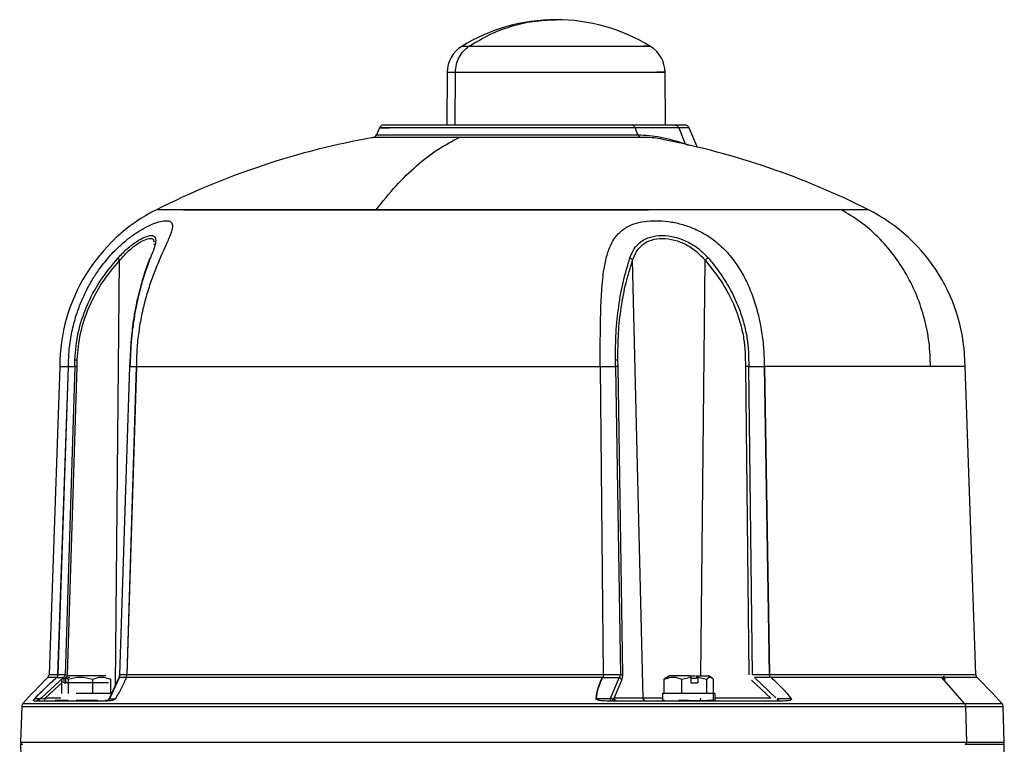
# Model space of a CAD drawing. Header units: millimetres. Extents: x 180 to 1986, y 18 to 1593.
# Tile 19 of 50: x 719 to 943, y 1066 to 1231. Entities that reach past the tile are written whole.
import ezdxf

# ---------------------------------------------------------------- set-up
doc = ezdxf.new("R2010")
doc.units = ezdxf.units.MM

msp = doc.modelspace()

# ---------------------------------------------------------------- linework, layer by layer
at = {"color": 7, "linetype": 'Continuous', "lineweight": 25}
for p, q in [((816.22, 1219.37), (816.12, 1207.33)), ((865.93, 1207.33), (865.82, 1219.37)), ((800.82, 1206.73), (800.13, 1205.11)), ((868.13, 1207.33), (858.18, 1207.33)), ((859.66, 1205.12), (859.03, 1206.72)), ((868.98, 1206.72), (859.03, 1206.72)), ((868.98, 1206.72), (870.42, 1203.05)), ((873.14, 1202.35), (871.28, 1206.73)), ((816.4, 1203.15), (816.5, 1203.15)), ((749.53, 1180.22), (749.48, 1179.99)), ((749.52, 1180.31), (749.53, 1180.22)), ((860.86, 1076.82), (858.44, 1176.54)), ((744.1, 1156.16), (743.93, 1152.18)), ((728.04, 1152.34), (725.59, 1082.23)), ((727.63, 1082.23), (729.99, 1152.34)), ((727.66, 1082.23), (730.01, 1152.34)), ((731.45, 1152.34), (729.24, 1082.18)), ((729.78, 1082.17), (731.99, 1152.35)), ((729.99, 1152.27), (729.99, 1152.32)), ((729.99, 1152.32), (730, 1152.32)), ((730, 1152.32), (729.99, 1152.27)), ((730.01, 1152.34), (731.45, 1152.34)), ((731.45, 1152.34), (731.46, 1153.91)), ((731.99, 1152.35), (732, 1153.9)), ((743.93, 1152.37), (741.61, 1082.18)), ((741.69, 1082.18), (744.01, 1152.34)), ((745.44, 1152.34), (743.27, 1082.23)), ((745.49, 1152.34), (743.31, 1082.23)), ((744.01, 1152.34), (745.44, 1152.34)), ((745.46, 1152.32), (745.45, 1152.32)), ((745.45, 1152.32), (745.46, 1152.27)), ((745.46, 1152.32), (745.46, 1152.27)), ((851.12, 1152.34), (854.58, 1152.34)), ((851.83, 1082.23), (851.12, 1152.27)), ((854.58, 1152.34), (854.54, 1153.91)), ((854.58, 1152.34), (855.65, 1082.18)), ((855.12, 1152.35), (855.08, 1153.9)), ((856.19, 1082.17), (855.12, 1152.35)), ((884.13, 1152.35), (884.93, 1082.17)), ((884.9, 1152.34), (888.36, 1152.34)), ((885.7, 1082.18), (884.9, 1152.34)), ((888.36, 1152.34), (889.52, 1082.23)), ((888.4, 1152.32), (888.38, 1152.32)), ((888.4, 1152.27), (888.38, 1152.32)), ((888.4, 1152.32), (888.4, 1152.27)), ((888.44, 1152.34), (889.6, 1082.23)), ((936.56, 1082.23), (934.11, 1152.34)), ((728.86, 1081.57), (723.86, 1076.95)), ((727.34, 1081.57), (728.86, 1081.57)), ((729.24, 1082.18), (727.66, 1082.18)), ((728.51, 1081.18), (729.02, 1081.59)), ((730.31, 1081.57), (728.51, 1081.18)), ((728.51, 1077.93), (728.51, 1081.18)), ((729.02, 1080.33), (729.02, 1081.59)), ((729.99, 1081.93), (729.41, 1081.59)), ((729.41, 1080.33), (729.41, 1081.59)), ((729.41, 1081.59), (729.93, 1081.18)), ((729.78, 1082.16), (729.78, 1082.17)), ((729.93, 1081.18), (729.93, 1077.93)), ((735.48, 1081.18), (735.48, 1077.93)), ((741.43, 1081.35), (739.27, 1076.73)), ((739.47, 1076.95), (741.63, 1081.57)), ((739.62, 1081.18), (739.62, 1077.93)), ((743.15, 1081.57), (741.63, 1081.57)), ((743.27, 1082.18), (741.69, 1082.18)), ((851.68, 1081.57), (855.35, 1081.57)), ((855.65, 1082.18), (851.83, 1082.18)), ((855.35, 1081.57), (853.41, 1076.95)), ((854.25, 1076.82), (855.98, 1080.95)), ((856.19, 1082.16), (856.19, 1082.17)), ((866.92, 1081.93), (865.66, 1081.18)), ((866.06, 1081.41), (865.66, 1081.18)), ((865.66, 1077.93), (865.66, 1081.18)), ((866.82, 1081.96), (866.01, 1081.49)), ((869.68, 1081.18), (871.7, 1081.59)), ((869.68, 1077.93), (869.68, 1081.18)), ((871.7, 1081.59), (871.56, 1081.93)), ((871.7, 1081.59), (871.7, 1080.33)), ((871.7, 1081.43), (872.99, 1081.43)), ((872.99, 1081.93), (873.11, 1081.93)), ((872.99, 1081.93), (872.99, 1081.43)), ((873.11, 1081.93), (873.26, 1081.59)), ((873.26, 1081.59), (873.26, 1080.33)), ((873.26, 1081.59), (875.28, 1081.18)), ((875.28, 1081.18), (875.28, 1077.93)), ((876.5, 1081.49), (875.69, 1081.96)), ((876.85, 1077.93), (876.85, 1081.18)), ((885.5, 1080.95), (889.89, 1076.82)), ((889.52, 1082.18), (885.7, 1082.18)), ((891.08, 1076.95), (886.18, 1081.57)), ((889.85, 1081.57), (886.18, 1081.57)), ((934.03, 1075.6), (928.8, 1081.56)), ((929.07, 1081.25), (929.5, 1081.18)), ((929.13, 1081.43), (929.5, 1081.43)), ((929.18, 1081.93), (929.5, 1081.18)), ((729.02, 1080.33), (729.41, 1080.33)), ((739.11, 1080.33), (729.41, 1080.33)), ((871.7, 1080.33), (873.26, 1080.33)), ((723.6, 1076.69), (722.3, 1076.69)), ((723.86, 1076.95), (723.6, 1076.69)), ((723.97, 1076.66), (724.72, 1076.82)), ((738.72, 1076.33), (738.34, 1076.33)), ((739.33, 1076.69), (739.47, 1076.95)), ((739.33, 1076.69), (740.63, 1076.69)), ((853.35, 1076.69), (850.2, 1076.69)), ((853.41, 1076.95), (853.35, 1076.69)), ((853.84, 1076.66), (854.25, 1076.82)), ((860.86, 1076.82), (854.25, 1076.82)), ((865.25, 1077.93), (865.25, 1076.33)), ((865.71, 1076.33), (865.25, 1076.33)), ((869.68, 1077.93), (865.66, 1077.93)), ((871.2, 1076.33), (868.9, 1076.33)), ((875.28, 1077.93), (869.68, 1077.93)), ((876.85, 1077.93), (875.28, 1077.93)), ((877.26, 1076.33), (875.48, 1076.33)), ((877.25, 1077.93), (876.8, 1077.93)), ((876.8, 1077.93), (876.8, 1076.33)), ((877.25, 1076.33), (877.25, 1077.93)), ((894.47, 1076.69), (891.31, 1076.69)), ((719.37, 1074.97), (719.09, 1066.85)), ((934.53, 1066.85), (934.27, 1074.97)), ((943.06, 1066.85), (942.77, 1074.97)), ((719.09, 1066.34), (719.34, 1056.95)), ((942.92, 1061.13), (943.05, 1066.34))]:
    msp.add_line(p, q, dxfattribs=at)
at = {"color": 8, "linetype": 'Continuous', "lineweight": 25}
for p, q in [((818.01, 1207.33), (818.11, 1219.36)), ((740.7, 1079.78), (741.67, 1176.54)), ((873.99, 1081.93), (874.94, 1176.54)), ((724.72, 1076.82), (728.76, 1080.56)), ((728.27, 1076.82), (724.72, 1076.82)), ((738.41, 1076.17), (737.91, 1076.17)), ((739.35, 1076.73), (739.24, 1076.66)), ((889.89, 1076.82), (877.25, 1076.82)), ((892.06, 1076.17), (891.44, 1076.17))]:
    msp.add_line(p, q, dxfattribs=at)
at = {"color": 7, "linetype": 'Continuous', "lineweight": 25}
for centre, radius, start, end in [((841.02, 1190.33), 41, 90.1026, 121.5666), ((841.02, 1190.33), 41, 58.4333, 90.1026), ((823.22, 1219.3), 7, 121.545, 179.5), ((858.82, 1219.3), 7, 0.5, 58.4317), ((801.73, 1206.33), 1, 90, 157.0178), ((870.36, 1206.33), 1, 23.0194, 90), ((831.07, 1027.33), 180, 100.1389, 116.7608), ((799.21, 1205.51), 1, 270, 336.9691), ((831.07, 1027.33), 180, 63.2391, 78.9337), ((768.04, 1152.34), 40, 116.7611, 180), ((894.11, 1152.34), 40, 359.9986, 63.2389), ((823.88, 982.16), 140, 134.7671, 138.131), ((724.59, 1082.27), 1, 314.8834, 358.0408), ((937.56, 1082.27), 1, 181.9436, 225.0243), ((838.26, 982.16), 140, 41.869, 45.2329), ((720.37, 1074.93), 1, 138.1089, 178), ((941.77, 1074.93), 1, 2, 41.8986), ((719.59, 1066.83), 0.5, 178.0283, 270), ((942.56, 1066.83), 0.5, 270, 1.9977)]:
    msp.add_arc(centre, radius, start, end, dxfattribs=at)
for points in [[(821.19, 1225.27), (822.71, 1226.19), (825.75, 1228.03), (830.69, 1229.9), (835.8, 1231.11), (839.28, 1231.26), (841.02, 1231.33)], [(818.11, 1219.36), (818.16, 1219.95), (818.24, 1221.13), (818.89, 1222.78), (819.86, 1224.23), (820.75, 1224.92), (821.19, 1225.27)], [(821.19, 1225.27), (821.8, 1225.27), (823.03, 1225.27), (825.76, 1225.27), (829.02, 1225.27), (832.76, 1225.27), (836.81, 1225.27), (841.02, 1225.27), (845.24, 1225.27), (849.29, 1225.27), (853.02, 1225.27), (856.3, 1225.27), (858.98, 1225.27), (860.98, 1225.27), (862.21, 1225.27), (862.62, 1225.27), (862.24, 1225.27), (861.32, 1225.27), (860.85, 1225.27)], [(818.11, 1219.36), (818.82, 1219.36), (820.23, 1219.36), (823.38, 1219.36), (827.15, 1219.36), (831.47, 1219.36), (836.15, 1219.36), (841.02, 1219.36), (845.89, 1219.36), (850.57, 1219.36), (854.89, 1219.36), (858.67, 1219.36), (861.78, 1219.36), (864.08, 1219.36), (865.5, 1219.36), (865.97, 1219.36), (865.54, 1219.36), (864.47, 1219.36), (863.93, 1219.36)], [(859.03, 1206.72), (858.17, 1206.72), (856.44, 1206.72), (852.59, 1206.72), (848, 1206.72), (842.73, 1206.72), (837.01, 1206.72), (831.07, 1206.72), (825.13, 1206.72), (819.42, 1206.72), (814.15, 1206.72), (809.54, 1206.72), (805.75, 1206.72), (802.94, 1206.72), (801.2, 1206.72), (800.63, 1206.72), (801.16, 1206.72), (802.46, 1206.72), (803.12, 1206.72)], [(858.18, 1207.33), (857.34, 1207.33), (855.67, 1207.33), (851.94, 1207.33), (847.48, 1207.33), (842.37, 1207.33), (836.83, 1207.33), (831.07, 1207.33), (825.31, 1207.33), (819.77, 1207.33), (814.67, 1207.33), (810.2, 1207.33), (806.52, 1207.33), (803.81, 1207.33), (802.06, 1207.33), (801.84, 1207.33), (801.73, 1207.33)], [(859.03, 1206.72), (858.99, 1206.81), (858.9, 1206.98), (858.69, 1207.18), (858.45, 1207.31), (858.27, 1207.33), (858.18, 1207.33)], [(870.36, 1207.33), (870.27, 1207.33), (870.07, 1207.33), (868.78, 1207.33), (868.13, 1207.33)], [(868.13, 1207.33), (868.22, 1207.33), (868.4, 1207.31), (868.64, 1207.18), (868.85, 1206.98), (868.94, 1206.81), (868.98, 1206.72)], [(800.06, 1188.05), (801.56, 1189.93), (804.56, 1193.69), (809.26, 1198.21), (814.05, 1201.96), (817.31, 1203.67), (818.95, 1204.52)], [(860.35, 1204.52), (859.44, 1204.52), (857.64, 1204.52), (853.61, 1204.52), (848.79, 1204.52), (843.28, 1204.52), (837.29, 1204.52), (831.08, 1204.52), (824.83, 1204.52), (820.91, 1204.52), (818.95, 1204.52)], [(859.66, 1205.12), (859.69, 1205.04), (859.76, 1204.9), (859.93, 1204.72), (860.12, 1204.58), (860.27, 1204.54), (860.35, 1204.52)], [(859.66, 1205.12), (861.36, 1205.03), (864.76, 1204.86), (868.53, 1203.65), (870.42, 1203.05)], [(756.19, 1188.05), (757.67, 1188.05), (760.62, 1188.05), (766.6, 1188.05), (773.59, 1188.05), (781.59, 1188.05), (790.43, 1188.05), (799.97, 1188.05), (810.04, 1188.05), (820.46, 1188.05), (831.07, 1188.05), (841.68, 1188.05), (852.13, 1188.05), (858.77, 1188.05), (862.09, 1188.05)], [(905.95, 1188.05), (904.48, 1188.05), (901.52, 1188.05), (895.54, 1188.05), (888.55, 1188.05), (880.55, 1188.05), (871.71, 1188.05), (862.18, 1188.05), (852.11, 1188.05), (841.68, 1188.05), (831.07, 1188.05), (820.47, 1188.05), (810.01, 1188.05), (803.38, 1188.05), (800.06, 1188.05)], [(926.27, 1152.34), (926.2, 1154.18), (926.06, 1157.86), (924.97, 1163.27), (923.26, 1168.48), (920.88, 1173.38), (917.91, 1177.88), (914.39, 1181.88), (910.41, 1185.37), (907.44, 1187.16), (905.95, 1188.05)], [(731.99, 1152.35), (731.93, 1152.35), (731.81, 1152.35), (731.66, 1152.35), (731.53, 1152.34), (731.48, 1152.34), (731.45, 1152.34)], [(745.49, 1152.34), (747.44, 1152.34), (751.34, 1152.34), (758.18, 1152.34), (765.66, 1152.34), (773.78, 1152.34), (782.45, 1152.34), (791.58, 1152.34), (801.09, 1152.34), (810.89, 1152.34), (820.88, 1152.34), (830.97, 1152.34), (841.07, 1152.34), (847.71, 1152.34), (851.02, 1152.34)], [(855.12, 1152.35), (855.09, 1152.35), (855.03, 1152.35), (854.91, 1152.35), (854.76, 1152.34), (854.64, 1152.34), (854.58, 1152.34)], [(884.9, 1152.34), (884.84, 1152.34), (884.71, 1152.34), (884.52, 1152.35), (884.32, 1152.35), (884.19, 1152.35), (884.13, 1152.35)], [(926.27, 1152.34), (924.89, 1152.34), (922.14, 1152.34), (916.9, 1152.34), (910.9, 1152.34), (904.11, 1152.34), (896.67, 1152.34), (891.19, 1152.34), (888.44, 1152.34)], [(722.3, 1076.69), (723.12, 1077.54), (724.77, 1079.25), (726.45, 1080.76), (727.29, 1081.52)], [(729.24, 1082.18), (729.27, 1082.18), (729.33, 1082.18), (729.45, 1082.18), (729.6, 1082.17), (729.72, 1082.17), (729.78, 1082.17)], [(738.53, 1081.93), (738.51, 1081.93), (738.48, 1081.93), (737.75, 1081.93), (736.63, 1081.93), (735.18, 1081.93), (733.61, 1081.93), (732.09, 1081.93), (730.78, 1081.93), (730.26, 1081.93), (729.99, 1081.93)], [(851.59, 1081.56), (848.18, 1081.56), (841.36, 1081.56), (830.99, 1081.56), (820.63, 1081.56), (810.36, 1081.56), (800.3, 1081.56), (790.53, 1081.56), (781.15, 1081.56), (772.25, 1081.56), (763.91, 1081.56), (756.22, 1081.56), (749.2, 1081.56), (745.19, 1081.56), (743.19, 1081.56)], [(743.31, 1082.23), (745.31, 1082.23), (749.31, 1082.23), (756.33, 1082.23), (764.01, 1082.23), (772.35, 1082.23), (781.25, 1082.23), (790.64, 1082.23), (800.42, 1082.23), (810.49, 1082.23), (820.76, 1082.23), (831.13, 1082.23), (841.51, 1082.23), (848.33, 1082.23), (851.74, 1082.23)], [(850.2, 1076.69), (850.32, 1077.54), (850.56, 1079.25), (851.3, 1080.76), (851.66, 1081.52)], [(855.98, 1080.95), (855.96, 1081.02), (855.9, 1081.14), (855.76, 1081.31), (855.57, 1081.46), (855.43, 1081.53), (855.35, 1081.57)], [(855.65, 1082.18), (855.71, 1082.18), (855.83, 1082.18), (855.98, 1082.18), (856.11, 1082.17), (856.17, 1082.17), (856.19, 1082.17)], [(871.56, 1081.93), (871.04, 1081.93), (869.99, 1081.93), (868.58, 1081.93), (867.45, 1081.93), (867.09, 1081.93), (866.92, 1081.93)], [(928.8, 1081.56), (927.39, 1081.56), (924.57, 1081.56), (919.18, 1081.56), (913.02, 1081.56), (906.04, 1081.56), (898.39, 1081.56), (892.76, 1081.56), (889.95, 1081.56)], [(723.86, 1076.95), (723.87, 1076.91), (723.88, 1076.83), (723.94, 1076.72), (723.97, 1076.66)], [(724.52, 1076.33), (724.55, 1076.34), (724.6, 1076.36), (724.66, 1076.47), (724.71, 1076.63), (724.71, 1076.76), (724.72, 1076.82)], [(739.24, 1076.66), (739.27, 1076.72), (739.31, 1076.83), (739.42, 1076.91), (739.47, 1076.95)], [(853.41, 1076.95), (853.49, 1076.91), (853.65, 1076.83), (853.78, 1076.72), (853.84, 1076.66)], [(854.71, 1076.33), (854.65, 1076.34), (854.53, 1076.36), (854.38, 1076.47), (854.27, 1076.63), (854.26, 1076.76), (854.25, 1076.82)], [(861.32, 1076.33), (861.26, 1076.34), (861.14, 1076.36), (860.99, 1076.47), (860.88, 1076.63), (860.86, 1076.76), (860.86, 1076.82)], [(876.8, 1077.93), (876.41, 1077.93), (875.65, 1077.93), (873.6, 1077.93), (871.26, 1077.93), (868.9, 1077.93), (866.91, 1077.93), (865.53, 1077.93), (865.34, 1077.93), (865.25, 1077.93)], [(873.75, 1076.33), (873.77, 1076.34), (873.82, 1076.36), (873.88, 1076.47), (873.93, 1076.63), (873.94, 1076.76), (873.94, 1076.82)], [(934.27, 1074.97), (934.26, 1075.08), (934.23, 1075.32), (934.1, 1075.5), (934.03, 1075.6)], [(934.07, 1066.33), (934.1, 1066.34), (934.16, 1066.34), (934.25, 1066.37), (934.33, 1066.42), (934.4, 1066.48), (934.46, 1066.56), (934.5, 1066.65), (934.53, 1066.75), (934.53, 1066.82), (934.53, 1066.85)], [(934.07, 1066.33), (935.37, 1066.33), (937.97, 1066.33), (940.56, 1066.33), (942.25, 1066.33), (942.45, 1066.33), (942.56, 1066.33)]]:
    msp.add_open_spline(points, degree=3, dxfattribs=at)
at = {"color": 8, "linetype": 'Continuous', "lineweight": 25}
for points, knots in [([(819.56, 1225.27), (819.56, 1225.27), (819.42, 1225.27), (819.86, 1225.27), (820.75, 1225.27), (821.19, 1225.27)], [0, 0, 0, 0, 0.000869, 0.500435, 1, 1, 1, 1]), ([(870.42, 1203.05), (870.64, 1202.97), (870.89, 1202.88), (871.1, 1202.78), (871.11, 1202.78)], [0, 0, 0, 0, 0.905837, 1, 1, 1, 1]), ([(912.12, 1188.05), (911.98, 1188.05), (911.71, 1188.05), (909.63, 1188.05), (907.18, 1188.05), (905.95, 1188.05)], [0, 0, 0, 0, 0.333225, 0.666612, 1, 1, 1, 1]), ([(741.67, 1176.54), (742.29, 1177.23), (743.52, 1178.61), (745.49, 1180.21), (747.32, 1181.28), (748.71, 1181.63), (749.43, 1181.4), (749.46, 1180.84), (749.47, 1180.66)], [0, 0, 0, 0, 0.183676, 0.36655, 0.549263, 0.731562, 0.913422, 1, 1, 1, 1]), ([(748.67, 1177.09), (748.63, 1177.06), (748.55, 1177), (748.51, 1176.91), (748.49, 1176.87)], [0, 0, 0, 0, 0.522886, 1, 1, 1, 1]), ([(746.72, 1171.25), (746.69, 1171.19), (746.65, 1171.06), (746.62, 1170.92), (746.6, 1170.85)], [0, 0, 0, 0, 0.550504, 1, 1, 1, 1]), ([(744.38, 1158.89), (744.37, 1158.84), (744.12, 1156.71), (744.06, 1154.5), (744.01, 1152.35)], [0, 0, 0, 0, 0.02574, 1, 1, 1, 1]), ([(727.3, 1081.56), (726.71, 1081.56), (725.54, 1081.56), (725.38, 1081.56), (725.3, 1081.56)], [0, 0, 0, 0, 0.502049, 1, 1, 1, 1]), ([(725.59, 1082.23), (725.59, 1082.23), (725.42, 1082.23), (725.96, 1082.23), (727.07, 1082.23), (727.63, 1082.23)], [0, 0, 0, 0, 0.002857, 0.501428, 1, 1, 1, 1]), ([(741.63, 1081.57), (741.58, 1081.53), (741.5, 1081.47), (741.46, 1081.39), (741.44, 1081.35)], [0, 0, 0, 0, 0.583788, 1, 1, 1, 1]), ([(741.61, 1082.18), (741.61, 1082.18), (741.62, 1082.18), (741.66, 1082.18), (741.69, 1082.18)], [0, 0, 0, 0, 0.49993, 1, 1, 1, 1]), ([(889.6, 1082.23), (892.43, 1082.23), (898.07, 1082.23), (905.73, 1082.23), (912.72, 1082.23), (918.91, 1082.23), (924.25, 1082.23), (928.69, 1082.23), (932.19, 1082.23), (934.69, 1082.23), (936.27, 1082.23), (936.46, 1082.23), (936.56, 1082.23)], [0, 0, 0, 0, 0.100057, 0.200114, 0.30017, 0.400227, 0.500284, 0.600341, 0.700398, 0.800455, 0.900511, 1, 1, 1, 1]), ([(936.85, 1081.56), (936.85, 1081.56), (937.02, 1081.56), (936.43, 1081.56), (934.99, 1081.56), (932.49, 1081.56), (930.03, 1081.56), (928.8, 1081.56)], [0, 0, 0, 0, 0.0020368, 0.2515276, 0.5010184, 0.7505092, 1, 1, 1, 1]), ([(730.36, 1076.17), (729.74, 1076.17), (728.25, 1076.17), (727.19, 1076.17), (726.57, 1076.17)], [0, 0, 0, 0, 0.411179, 1, 1, 1, 1]), ([(865.25, 1076.82), (865.01, 1076.82), (864.19, 1076.82), (862.99, 1076.82), (861.71, 1076.82), (861.14, 1076.82), (860.86, 1076.82)], [0, 0, 0, 0, 0.120398, 0.413599, 0.706799, 1, 1, 1, 1]), ([(877.7, 1076.17), (876.32, 1076.17), (873.34, 1076.17), (870.17, 1076.17), (868.47, 1076.17)], [0, 0, 0, 0, 0.461936, 1, 1, 1, 1]), ([(719.63, 1075.6), (719.63, 1075.6), (719.45, 1075.6), (720.07, 1075.6), (721.57, 1075.6), (724.26, 1075.6), (727.95, 1075.6), (732.63, 1075.6), (738.26, 1075.6), (744.79, 1075.6), (752.14, 1075.6), (760.26, 1075.6), (769.06, 1075.6), (778.45, 1075.6), (788.36, 1075.6), (798.67, 1075.6), (809.3, 1075.6), (820.13, 1075.6), (831.07, 1075.6), (842.01, 1075.6), (852.85, 1075.6), (863.48, 1075.6), (873.79, 1075.6), (883.69, 1075.6), (893.09, 1075.6), (901.89, 1075.6), (910, 1075.6), (917.36, 1075.6), (923.87, 1075.6), (929.56, 1075.6), (932.54, 1075.6), (934.03, 1075.6)], [0, 0, 0, 0, 0.000001, 0.035715, 0.071429, 0.107144, 0.142858, 0.178572, 0.214286, 0.250001, 0.285715, 0.321429, 0.357143, 0.392858, 0.428572, 0.464286, 0.5, 0.535715, 0.571429, 0.607143, 0.642857, 0.678572, 0.714286, 0.75, 0.785714, 0.821429, 0.857143, 0.892857, 0.928571, 0.964286, 1, 1, 1, 1]), ([(934.03, 1075.6), (935.33, 1075.6), (937.94, 1075.6), (940.53, 1075.6), (942.21, 1075.6), (942.41, 1075.6), (942.52, 1075.6)], [0, 0, 0, 0, 0.250003, 0.500007, 0.75001, 1, 1, 1, 1]), ([(719.09, 1066.85), (719.09, 1066.85), (718.91, 1066.85), (719.53, 1066.85), (721.04, 1066.85), (723.75, 1066.85), (727.45, 1066.85), (732.16, 1066.85), (737.81, 1066.85), (744.37, 1066.85), (751.76, 1066.85), (759.92, 1066.85), (768.76, 1066.85), (778.2, 1066.85), (788.15, 1066.85), (798.51, 1066.85), (809.19, 1066.85), (820.08, 1066.85), (831.07, 1066.85), (842.07, 1066.85), (852.95, 1066.85), (863.63, 1066.85), (874, 1066.85), (883.95, 1066.85), (893.39, 1066.85), (902.23, 1066.85), (910.38, 1066.85), (917.78, 1066.85), (924.32, 1066.85), (930.04, 1066.85), (933.03, 1066.85), (934.53, 1066.85)], [0, 0, 0, 0, 0.000001, 0.035715, 0.071429, 0.107144, 0.142858, 0.178572, 0.214286, 0.250001, 0.285715, 0.321429, 0.357143, 0.392858, 0.428572, 0.464286, 0.5, 0.535715, 0.571429, 0.607143, 0.642857, 0.678572, 0.714286, 0.75, 0.785714, 0.821429, 0.857143, 0.892857, 0.928571, 0.964286, 1, 1, 1, 1]), ([(934.53, 1066.85), (935.84, 1066.85), (938.45, 1066.85), (941.06, 1066.85), (942.75, 1066.85), (942.95, 1066.85), (943.05, 1066.85)], [0, 0, 0, 0, 0.25, 0.5, 0.75, 1, 1, 1, 1])]:
    msp.add_open_spline(points, degree=3, knots=knots, dxfattribs=at)
for points in [[(816.22, 1219.36), (816.3, 1219.36), (816.47, 1219.36), (817.56, 1219.36), (818.11, 1219.36)], [(871.28, 1206.72), (871.18, 1206.72), (870.99, 1206.72), (869.65, 1206.72), (868.98, 1206.72)], [(800.13, 1205.12), (800.25, 1205.12), (800.48, 1205.12), (802.32, 1205.12), (805.18, 1205.12), (809.05, 1205.12), (813.77, 1205.12), (819.16, 1205.12), (825, 1205.12), (831.07, 1205.12), (837.15, 1205.12), (842.99, 1205.12), (848.38, 1205.12), (853.08, 1205.12), (857.01, 1205.12), (858.78, 1205.12), (859.66, 1205.12)], [(800.06, 1188.05), (796.84, 1188.05), (790.41, 1188.05), (781.6, 1188.05), (773.6, 1188.05), (766.59, 1188.05), (760.68, 1188.05), (755.98, 1188.05), (752.58, 1188.05), (750.43, 1188.05), (750.16, 1188.05), (750.02, 1188.05)], [(719.37, 1074.97), (719.48, 1074.97), (719.69, 1074.97), (721.36, 1074.97), (724.01, 1074.97), (727.71, 1074.97), (732.41, 1074.97), (738.05, 1074.97), (744.59, 1074.97), (751.96, 1074.97), (760.1, 1074.97), (768.92, 1074.97), (778.33, 1074.97), (788.26, 1074.97), (798.6, 1074.97), (809.25, 1074.97), (820.11, 1074.97), (831.07, 1074.97), (842.04, 1074.97), (852.9, 1074.97), (863.55, 1074.97), (873.89, 1074.97), (883.81, 1074.97), (893.23, 1074.97), (902.05, 1074.97), (910.18, 1074.97), (917.56, 1074.97), (924.08, 1074.97), (929.79, 1074.97), (932.77, 1074.97), (934.27, 1074.97)], [(934.27, 1074.97), (935.57, 1074.97), (938.18, 1074.97), (940.78, 1074.97), (942.46, 1074.97), (942.67, 1074.97), (942.77, 1074.97)]]:
    msp.add_open_spline(points, degree=3, dxfattribs=at)
at = {"color": 7, "linetype": 'Continuous', "lineweight": 25}
for points, knots in [([(818.95, 1204.52), (817.08, 1204.52), (813.34, 1204.52), (808.53, 1204.52), (804.56, 1204.52), (801.59, 1204.52), (799.89, 1204.52), (799.18, 1204.52), (799.39, 1204.52), (799.39, 1204.52)], [0, 0, 0, 0, 0.1666598, 0.3333195, 0.4999793, 0.666639, 0.8332988, 0.9999586, 1, 1, 1, 1]), ([(865.62, 1203.98), (865.59, 1203.99), (863.7, 1204.52), (862.01, 1204.52), (860.35, 1204.52)], [0, 0, 0, 0, 0.0190201, 1, 1, 1, 1]), ([(729.99, 1152.32), (730.03, 1153.65), (730.11, 1156.31), (730.74, 1160.24), (731.66, 1163.78), (732.78, 1166.87), (734.02, 1169.6), (735.43, 1172.17), (736.91, 1174.39), (738.3, 1176.21), (739.57, 1177.68), (741.12, 1179.31), (742.97, 1180.98), (745.15, 1182.62), (747.28, 1183.92), (749.29, 1184.88), (751.01, 1185.45), (752.36, 1185.63), (753.27, 1185.43), (753.72, 1184.85), (753.71, 1183.88), (753.36, 1182.71), (752.86, 1181.49), (752.34, 1180.3), (751.75, 1179), (751.12, 1177.61), (750.48, 1176.12), (749.62, 1174.04), (748.6, 1171.27), (747.51, 1167.75), (746.62, 1164.04), (745.96, 1160.19), (745.54, 1156.29), (745.48, 1153.64), (745.46, 1152.32)], [0, 0, 0, 0, 0.041984, 0.084172, 0.125221, 0.157537, 0.187612, 0.220211, 0.250096, 0.272266, 0.293092, 0.312635, 0.345238, 0.375195, 0.406559, 0.437998, 0.469253, 0.500673, 0.531991, 0.563241, 0.594507, 0.625813, 0.645555, 0.666396, 0.688508, 0.70808, 0.72894, 0.751149, 0.791299, 0.832956, 0.875522, 0.916301, 0.958233, 1, 1, 1, 1]), ([(851.07, 1152.32), (851.07, 1153.65), (851.07, 1156.31), (851.1, 1160.24), (851.16, 1163.78), (851.26, 1166.87), (851.4, 1169.6), (851.61, 1172.17), (851.89, 1174.39), (852.22, 1176.21), (852.59, 1177.68), (853.11, 1179.31), (853.89, 1180.98), (855.1, 1182.62), (856.67, 1183.92), (858.69, 1184.88), (861.07, 1185.45), (863.74, 1185.63), (866.59, 1185.43), (869.49, 1184.85), (872.32, 1183.88), (874.63, 1182.71), (876.5, 1181.49), (878, 1180.3), (879.38, 1179), (880.63, 1177.61), (881.78, 1176.12), (883.16, 1174.04), (884.64, 1171.27), (886.04, 1167.75), (887.11, 1164.04), (887.86, 1160.19), (888.33, 1156.29), (888.38, 1153.64), (888.4, 1152.32)], [0, 0, 0, 0, 0.041984, 0.084172, 0.125221, 0.157537, 0.187612, 0.220211, 0.250096, 0.272266, 0.293092, 0.312635, 0.345238, 0.375195, 0.406559, 0.437998, 0.469253, 0.500673, 0.531991, 0.563241, 0.594507, 0.625813, 0.645555, 0.666396, 0.688508, 0.70808, 0.72894, 0.751149, 0.791299, 0.832956, 0.875522, 0.916301, 0.958233, 1, 1, 1, 1]), ([(741.3, 1177.09), (741.98, 1177.81), (743.35, 1179.23), (745.51, 1180.86), (747.48, 1181.95), (749, 1182.32), (749.83, 1181.94), (749.94, 1180.85), (749.51, 1179.22), (748.95, 1177.8), (748.67, 1177.09)], [0, 0, 0, 0, 0.125704, 0.25087, 0.375936, 0.500734, 0.62525, 0.750121, 0.875175, 1, 1, 1, 1]), ([(857.83, 1177.09), (858.12, 1177.81), (858.7, 1179.23), (860.24, 1180.86), (862.38, 1181.95), (865.09, 1182.32), (868.07, 1181.94), (870.97, 1180.85), (873.58, 1179.22), (874.95, 1177.8), (875.63, 1177.09)], [0, 0, 0, 0, 0.1257037, 0.2508702, 0.3759358, 0.5007342, 0.6252501, 0.7501209, 0.8751755, 1, 1, 1, 1]), ([(858.44, 1176.54), (858.71, 1177.23), (859.24, 1178.61), (860.67, 1180.21), (862.67, 1181.28), (865.2, 1181.65), (867.98, 1181.27), (870.68, 1180.2), (873.07, 1178.6), (874.32, 1177.23), (874.94, 1176.54)], [0, 0, 0, 0, 0.125728, 0.250906, 0.375974, 0.50076, 0.625244, 0.750105, 0.875167, 1, 1, 1, 1]), ([(731.46, 1153.91), (731.65, 1155.97), (732.02, 1160.15), (734.07, 1166.22), (737.1, 1172.02), (739.88, 1175.38), (741.3, 1177.09)], [0, 0, 0, 0, 0.238522, 0.483324, 0.737239, 1, 1, 1, 1]), ([(741.3, 1177.09), (741.31, 1177.06), (741.33, 1176.99), (741.41, 1176.86), (741.52, 1176.7), (741.62, 1176.6), (741.67, 1176.54)], [0, 0, 0, 0, 0.2465446, 0.5, 0.7534554, 1, 1, 1, 1]), ([(748.67, 1177.09), (748.21, 1175.88), (747.31, 1173.5), (746.18, 1169.53), (745.33, 1165.72), (744.75, 1162.15), (744.21, 1157.84), (744.09, 1154.53), (744.01, 1152.34)], [0, 0, 0, 0, 0.177535, 0.349281, 0.516778, 0.640504, 0.761977, 1, 1, 1, 1]), ([(748.49, 1176.87), (748.07, 1175.75), (747.32, 1173.74), (746.45, 1170.77), (745.85, 1168.4), (745.39, 1166.29), (744.95, 1163.94), (744.56, 1161.42), (744.39, 1159.59), (744.32, 1158.84)], [0, 0, 0, 0, 0.218322, 0.391096, 0.521706, 0.615962, 0.732029, 0.888981, 1, 1, 1, 1]), ([(854.54, 1153.91), (854.56, 1155.97), (854.59, 1160.15), (855.24, 1166.22), (856.29, 1172.02), (857.31, 1175.38), (857.83, 1177.09)], [0, 0, 0, 0, 0.238522, 0.483324, 0.737239, 1, 1, 1, 1]), ([(857.83, 1177.09), (857.9, 1177.06), (858.04, 1176.99), (858.22, 1176.86), (858.36, 1176.7), (858.42, 1176.6), (858.44, 1176.54)], [0, 0, 0, 0, 0.2465446, 0.5, 0.7534554, 1, 1, 1, 1]), ([(875.63, 1177.09), (875.58, 1177.06), (875.46, 1176.99), (875.28, 1176.86), (875.1, 1176.7), (874.99, 1176.6), (874.94, 1176.54)], [0, 0, 0, 0, 0.2465446, 0.5, 0.7534554, 1, 1, 1, 1]), ([(875.63, 1177.09), (876.62, 1175.88), (878.58, 1173.5), (880.95, 1169.53), (882.68, 1165.72), (883.81, 1162.15), (884.78, 1157.84), (884.85, 1154.53), (884.9, 1152.34)], [0, 0, 0, 0, 0.177535, 0.349281, 0.516778, 0.640504, 0.761977, 1, 1, 1, 1]), ([(732, 1153.9), (732.18, 1155.91), (732.55, 1160), (734.56, 1165.92), (737.55, 1171.59), (740.28, 1174.87), (741.67, 1176.54)], [0, 0, 0, 0, 0.237637, 0.482598, 0.736633, 1, 1, 1, 1]), ([(855.08, 1153.9), (855.1, 1155.91), (855.13, 1160), (855.8, 1165.92), (856.88, 1171.59), (857.92, 1174.87), (858.44, 1176.54)], [0, 0, 0, 0, 0.237637, 0.482598, 0.736633, 1, 1, 1, 1]), ([(874.94, 1176.54), (876.37, 1174.77), (879.19, 1171.27), (881.69, 1166.16), (883.06, 1161.95), (884.02, 1157.73), (884.09, 1154.49), (884.13, 1152.35)], [0, 0, 0, 0, 0.2634585, 0.5173128, 0.640673, 0.7623364, 1, 1, 1, 1]), ([(744.32, 1158.84), (744.25, 1158.26), (744.14, 1157.38), (744.11, 1156.47), (744.1, 1156.16)], [0, 0, 0, 0, 0.6556294, 1, 1, 1, 1]), ([(728.04, 1152.34), (728.12, 1152.34), (728.28, 1152.34), (729.41, 1152.34), (729.99, 1152.34)], [0, 0, 0, 0, 0.497467, 1, 1, 1, 1]), ([(729.99, 1152.27), (729.99, 1152.29), (729.99, 1152.31), (729.99, 1152.33), (729.99, 1152.34), (729.99, 1152.34), (729.99, 1152.34)], [0, 0, 0, 0, 0.647567, 0.850463, 0.929436, 1, 1, 1, 1]), ([(730.01, 1152.34), (730.01, 1152.34), (730.01, 1152.34), (730.01, 1152.33), (730.01, 1152.32), (730, 1152.32)], [0, 0, 0, 0, 0.197524, 0.419994, 1, 1, 1, 1]), ([(731.46, 1153.91), (731.49, 1153.91), (731.55, 1153.91), (731.68, 1153.91), (731.83, 1153.9), (731.95, 1153.9), (732, 1153.9)], [0, 0, 0, 0, 0.247577, 0.5, 0.752423, 1, 1, 1, 1]), ([(744.01, 1152.34), (743.98, 1152.34), (743.94, 1152.34), (743.92, 1152.34), (743.93, 1152.35), (743.93, 1152.35)], [0, 0, 0, 0, 0.499709, 0.999417, 1, 1, 1, 1]), ([(745.44, 1152.34), (745.44, 1152.34), (745.44, 1152.34), (745.45, 1152.33), (745.45, 1152.32), (745.45, 1152.32)], [0, 0, 0, 0, 0.197604, 0.420112, 1, 1, 1, 1]), ([(745.49, 1152.34), (745.48, 1152.34), (745.48, 1152.34), (745.48, 1152.33), (745.47, 1152.31), (745.46, 1152.29), (745.46, 1152.27)], [0, 0, 0, 0, 0.070546, 0.1495, 0.352374, 1, 1, 1, 1]), ([(854.54, 1153.91), (854.6, 1153.91), (854.72, 1153.91), (854.87, 1153.91), (855, 1153.9), (855.05, 1153.9), (855.08, 1153.9)], [0, 0, 0, 0, 0.247577, 0.5, 0.752423, 1, 1, 1, 1]), ([(888.36, 1152.34), (888.36, 1152.34), (888.36, 1152.34), (888.37, 1152.33), (888.38, 1152.32), (888.38, 1152.32)], [0, 0, 0, 0, 0.197604, 0.420112, 1, 1, 1, 1]), ([(888.44, 1152.34), (888.44, 1152.34), (888.44, 1152.34), (888.43, 1152.33), (888.42, 1152.31), (888.41, 1152.29), (888.4, 1152.27)], [0, 0, 0, 0, 0.070546, 0.1495, 0.352374, 1, 1, 1, 1]), ([(934.11, 1152.34), (934.11, 1152.34), (934.27, 1152.34), (933.7, 1152.34), (932.29, 1152.34), (929.86, 1152.34), (927.47, 1152.34), (926.27, 1152.34)], [0, 0, 0, 0, 0.002514, 0.251885, 0.501257, 0.750628, 1, 1, 1, 1]), ([(722.29, 1076.71), (723.11, 1077.56), (724.77, 1079.27), (726.45, 1080.79), (727.3, 1081.56)], [0, 0, 0, 0, 0.4998142, 1, 1, 1, 1]), ([(727.66, 1082.18), (727.63, 1082.05), (727.57, 1081.82), (727.41, 1081.65), (727.34, 1081.57)], [0, 0, 0, 0, 0.554548, 1, 1, 1, 1]), ([(729.24, 1082.18), (729.23, 1082.12), (729.22, 1082), (729.1, 1081.77), (728.96, 1081.65), (728.86, 1081.57)], [0, 0, 0, 0, 0.2067305, 0.4359934, 1, 1, 1, 1]), ([(729.24, 1082.18), (729.27, 1082.18), (729.32, 1082.18), (729.45, 1082.17), (729.6, 1082.17), (729.72, 1082.17), (729.78, 1082.16)], [0, 0, 0, 0, 0.247577, 0.5, 0.752423, 1, 1, 1, 1]), ([(729.93, 1081.18), (730.85, 1081.41), (732.71, 1081.85), (734.56, 1081.41), (735.48, 1081.18)], [0, 0, 0, 0, 0.500933, 1, 1, 1, 1]), ([(735.48, 1081.18), (736.17, 1081.41), (737.55, 1081.85), (738.93, 1081.41), (739.62, 1081.18)], [0, 0, 0, 0, 0.5009328, 1, 1, 1, 1]), ([(743.19, 1081.56), (742.85, 1080.79), (742.18, 1079.27), (741.18, 1077.56), (740.68, 1076.71)], [0, 0, 0, 0, 0.499821, 1, 1, 1, 1]), ([(741.61, 1082.18), (741.6, 1082.1), (741.59, 1081.93), (741.55, 1081.7), (741.5, 1081.49), (741.45, 1081.39), (741.42, 1081.33)], [0, 0, 0, 0, 0.228743, 0.466169, 0.721199, 1, 1, 1, 1]), ([(741.63, 1081.57), (741.64, 1081.65), (741.66, 1081.77), (741.68, 1082), (741.68, 1082.12), (741.69, 1082.18)], [0, 0, 0, 0, 0.564085, 0.793236, 1, 1, 1, 1]), ([(743.15, 1081.57), (743.19, 1081.65), (743.26, 1081.82), (743.27, 1082.05), (743.27, 1082.18)], [0, 0, 0, 0, 0.4454518, 1, 1, 1, 1]), ([(850.12, 1076.71), (850.24, 1077.56), (850.48, 1079.27), (851.22, 1080.79), (851.59, 1081.56)], [0, 0, 0, 0, 0.499814, 1, 1, 1, 1]), ([(851.83, 1082.18), (851.8, 1082.05), (851.75, 1081.82), (851.7, 1081.65), (851.68, 1081.57)], [0, 0, 0, 0, 0.5545482, 1, 1, 1, 1]), ([(855.65, 1082.18), (855.65, 1082.12), (855.64, 1082), (855.55, 1081.77), (855.44, 1081.65), (855.35, 1081.57)], [0, 0, 0, 0, 0.206731, 0.435993, 1, 1, 1, 1]), ([(855.65, 1082.18), (855.71, 1082.18), (855.83, 1082.18), (855.98, 1082.17), (856.11, 1082.17), (856.17, 1082.17), (856.19, 1082.16)], [0, 0, 0, 0, 0.247577, 0.5, 0.752423, 1, 1, 1, 1]), ([(855.98, 1080.95), (856.04, 1081.13), (856.13, 1081.39), (856.19, 1081.83), (856.19, 1082.05), (856.19, 1082.16)], [0, 0, 0, 0, 0.5205412, 0.7633029, 1, 1, 1, 1]), ([(865.66, 1081.18), (866.33, 1081.41), (867.67, 1081.85), (869.01, 1081.41), (869.68, 1081.18)], [0, 0, 0, 0, 0.500933, 1, 1, 1, 1]), ([(871.07, 1081.93), (871.54, 1081.93), (872.14, 1081.93), (872.65, 1081.93), (872.76, 1081.93)], [0, 0, 0, 0, 0.782878, 1, 1, 1, 1]), ([(873.11, 1081.93), (873.56, 1081.93), (874.47, 1081.93), (875.34, 1081.93), (875.76, 1081.93), (875.69, 1081.93), (875.67, 1081.93)], [0, 0, 0, 0, 0.304039, 0.608077, 0.912116, 1, 1, 1, 1]), ([(875.28, 1081.18), (875.54, 1081.41), (876.07, 1081.85), (876.59, 1081.41), (876.85, 1081.18)], [0, 0, 0, 0, 0.500933, 1, 1, 1, 1]), ([(889.85, 1081.57), (889.78, 1081.65), (889.64, 1081.82), (889.56, 1082.05), (889.52, 1082.18)], [0, 0, 0, 0, 0.445452, 1, 1, 1, 1]), ([(889.95, 1081.56), (890.81, 1080.79), (892.52, 1079.27), (893.86, 1077.56), (894.53, 1076.71)], [0, 0, 0, 0, 0.499821, 1, 1, 1, 1]), ([(722.43, 1076.17), (722.31, 1076.18), (722.14, 1076.18), (722.05, 1076.29), (722.07, 1076.4), (722.12, 1076.5), (722.16, 1076.56), (722.22, 1076.63), (722.26, 1076.68), (722.29, 1076.71)], [0, 0, 0, 0, 0.4985013, 0.7484815, 0.8736082, 0.9127898, 0.944941, 0.9727008, 1, 1, 1, 1]), ([(726.57, 1076.17), (726.04, 1076.17), (724.27, 1076.17), (723.18, 1076.17), (722.43, 1076.17)], [0, 0, 0, 0, 0.3023147, 1, 1, 1, 1]), ([(723.6, 1076.69), (723.55, 1076.64), (723.44, 1076.55), (723.24, 1076.43), (723.04, 1076.35), (722.9, 1076.34), (722.83, 1076.33)], [0, 0, 0, 0, 0.242284, 0.500329, 0.750136, 1, 1, 1, 1]), ([(729.93, 1076.33), (729.58, 1076.33), (728.41, 1076.33), (727.59, 1076.33), (727, 1076.33)], [0, 0, 0, 0, 0.29139, 1, 1, 1, 1]), ([(737.91, 1076.17), (736.22, 1076.17), (733.39, 1076.17), (731.22, 1076.17), (730.36, 1076.17)], [0, 0, 0, 0, 0.599899, 1, 1, 1, 1]), ([(739.73, 1077.93), (739.69, 1077.93), (739.38, 1077.93), (738.41, 1077.93), (736.43, 1077.93), (734.05, 1077.93), (732.53, 1077.93), (731.77, 1077.93)], [0, 0, 0, 0, 0.0354079, 0.2765559, 0.5177039, 0.758852, 1, 1, 1, 1]), ([(736.71, 1076.33), (736.6, 1076.33), (735.84, 1076.33), (734.02, 1076.33), (732.52, 1076.33), (731.77, 1076.33)], [0, 0, 0, 0, 0.0831227, 0.5415613, 1, 1, 1, 1]), ([(740.68, 1076.71), (740.67, 1076.68), (740.63, 1076.63), (740.56, 1076.56), (740.46, 1076.5), (740.28, 1076.4), (739.92, 1076.29), (739.25, 1076.18), (738.75, 1076.18), (738.41, 1076.17)], [0, 0, 0, 0, 0.027069, 0.054561, 0.086323, 0.12495, 0.249714, 0.49975, 1, 1, 1, 1]), ([(738.69, 1076.33), (738.76, 1076.34), (738.9, 1076.35), (739.09, 1076.43), (739.24, 1076.55), (739.3, 1076.64), (739.33, 1076.69)], [0, 0, 0, 0, 0.2494214, 0.4997867, 0.7577459, 1, 1, 1, 1]), ([(739.24, 1076.66), (739.22, 1076.61), (739.18, 1076.52), (739.1, 1076.46), (739.06, 1076.43)], [0, 0, 0, 0, 0.497935, 1, 1, 1, 1]), ([(853.47, 1076.17), (852.88, 1076.18), (852, 1076.18), (850.97, 1076.29), (850.48, 1076.4), (850.27, 1076.5), (850.18, 1076.56), (850.12, 1076.63), (850.12, 1076.68), (850.12, 1076.71)], [0, 0, 0, 0, 0.4985013, 0.7484815, 0.8736082, 0.9127898, 0.944941, 0.9727008, 1, 1, 1, 1]), ([(853.35, 1076.69), (853.33, 1076.64), (853.3, 1076.55), (853.33, 1076.43), (853.39, 1076.35), (853.45, 1076.34), (853.48, 1076.33)], [0, 0, 0, 0, 0.242284, 0.500329, 0.750136, 1, 1, 1, 1]), ([(868.47, 1076.17), (866.87, 1076.17), (861.99, 1076.17), (856.89, 1076.17), (853.47, 1076.17)], [0, 0, 0, 0, 0.328239, 1, 1, 1, 1]), ([(854.2, 1076.33), (854.16, 1076.34), (854.08, 1076.35), (853.97, 1076.42), (853.89, 1076.52), (853.85, 1076.61), (853.84, 1076.66)], [0, 0, 0, 0, 0.244169, 0.5, 0.755831, 1, 1, 1, 1]), ([(871.23, 1076.33), (871.24, 1076.33), (872.01, 1076.33), (873.56, 1076.33), (875.07, 1076.33), (875.51, 1076.33), (875.51, 1076.33)], [0, 0, 0, 0, 0.004543, 0.5, 0.995457, 1, 1, 1, 1]), ([(891.44, 1076.17), (888.68, 1076.17), (884.26, 1076.17), (879.49, 1076.17), (877.7, 1076.17)], [0, 0, 0, 0, 0.623896, 1, 1, 1, 1]), ([(891.77, 1076.33), (891.74, 1076.34), (891.69, 1076.35), (891.59, 1076.43), (891.47, 1076.55), (891.36, 1076.64), (891.31, 1076.69)], [0, 0, 0, 0, 0.249421, 0.499787, 0.757746, 1, 1, 1, 1]), ([(894.53, 1076.71), (894.55, 1076.68), (894.58, 1076.63), (894.58, 1076.56), (894.54, 1076.5), (894.43, 1076.4), (894.1, 1076.29), (893.3, 1076.18), (892.56, 1076.18), (892.06, 1076.17)], [0, 0, 0, 0, 0.027069, 0.054561, 0.086323, 0.12495, 0.249714, 0.49975, 1, 1, 1, 1])]:
    msp.add_open_spline(points, degree=3, knots=knots, dxfattribs=at)

doc.saveas('drawing.dxf')
